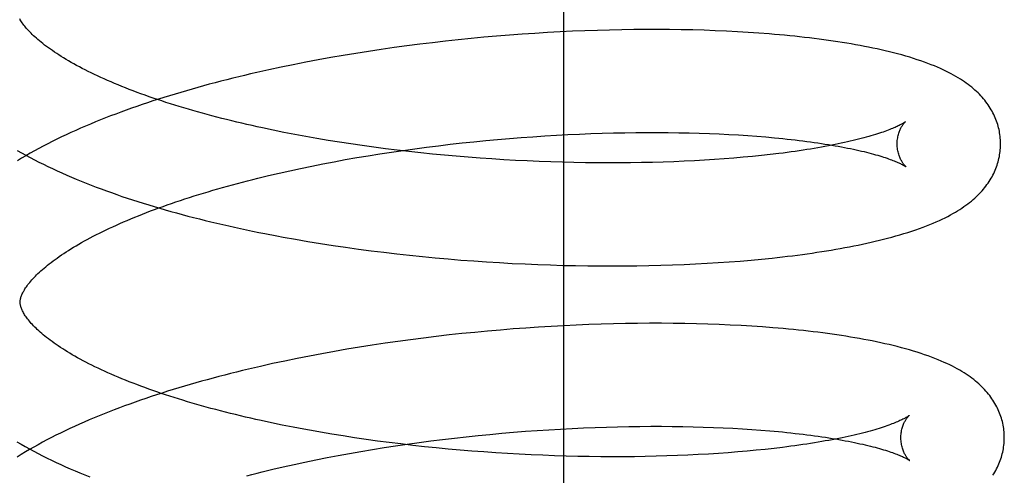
# Model space of a CAD drawing. Header units: inches. Extents: x 0 to 184, y 0 to 119.
# Tile 95 of 114: x 110.2636 to 110.454, y 44.4598 to 44.5479. Entities that reach past the tile are written whole.
import ezdxf

# ---------------------------------------------------------------- set-up
doc = ezdxf.new("R2010")
doc.units = ezdxf.units.IN
doc.header["$LTSCALE"] = 10.121375
doc.header["$MEASUREMENT"] = 0
doc.linetypes.add('HIDDEN', pattern=[0.2, 0.1, -0.1])
doc.layers.add('DEFAULT_2', color=8, linetype='HIDDEN')

msp = doc.modelspace()

# ---------------------------------------------------------------- linework, layer by layer
at = {"layer": 'DEFAULT_2', "color": 8, "linetype": 'HIDDEN'}
for p, q in [((110.36881, 44.45813), (110.36881, 44.83313)), ((110.37292, 44.54576), (110.37052, 44.54566)), ((110.37532, 44.54584), (110.37292, 44.54576)), ((110.37769, 44.54591), (110.37532, 44.54584)), ((110.38005, 44.54596), (110.37769, 44.54591)), ((110.38239, 44.54599), (110.38005, 44.54596)), ((110.38471, 44.54601), (110.38239, 44.54599)), ((110.387, 44.54601), (110.38471, 44.54601)), ((110.38928, 44.54599), (110.387, 44.54601)), ((110.39153, 44.54596), (110.38928, 44.54599)), ((110.39376, 44.54592), (110.39153, 44.54596)), ((110.39596, 44.54585), (110.39376, 44.54592)), ((110.39813, 44.54578), (110.39596, 44.54585)), ((110.40028, 44.54568), (110.39813, 44.54578)), ((110.3484, 44.54401), (110.34592, 44.54375)), ((110.35089, 44.54426), (110.3484, 44.54401)), ((110.35336, 44.5445), (110.35089, 44.54426)), ((110.35584, 44.54471), (110.35336, 44.5445)), ((110.35831, 44.54491), (110.35584, 44.54471)), ((110.36077, 44.5451), (110.35831, 44.54491)), ((110.36322, 44.54526), (110.36077, 44.5451)), ((110.36566, 44.54541), (110.36322, 44.54526)), ((110.3681, 44.54554), (110.36566, 44.54541)), ((110.37052, 44.54566), (110.3681, 44.54554)), ((110.40239, 44.54557), (110.40028, 44.54568)), ((110.40448, 44.54545), (110.40239, 44.54557)), ((110.40654, 44.54531), (110.40448, 44.54545)), ((110.33353, 44.54215), (110.33107, 44.54178)), ((110.336, 44.54251), (110.33353, 44.54215)), ((110.33848, 44.54284), (110.336, 44.54251)), ((110.34096, 44.54316), (110.33848, 44.54284)), ((110.34344, 44.54346), (110.34096, 44.54316)), ((110.34592, 44.54375), (110.34344, 44.54346)), ((110.32132, 44.54013), (110.31891, 44.53968)), ((110.32374, 44.54057), (110.32132, 44.54013)), ((110.32617, 44.54099), (110.32374, 44.54057)), ((110.32862, 44.5414), (110.32617, 44.54099)), ((110.33107, 44.54178), (110.32862, 44.5414)), ((110.31177, 44.53821), (110.30943, 44.53768)), ((110.31413, 44.53871), (110.31177, 44.53821)), ((110.31651, 44.5392), (110.31413, 44.53871)), ((110.31891, 44.53968), (110.31651, 44.5392)), ((110.31468, 44.52613), (110.31261, 44.52655)), ((110.31678, 44.52572), (110.31468, 44.52613)), ((110.31891, 44.52533), (110.31678, 44.52572)), ((110.32106, 44.52495), (110.31891, 44.52533)), ((110.32323, 44.52458), (110.32106, 44.52495)), ((110.35602, 44.52475), (110.35831, 44.52494)), ((110.35831, 44.52494), (110.36059, 44.52512)), ((110.36059, 44.52512), (110.36286, 44.52529)), ((110.36286, 44.52529), (110.36513, 44.52543)), ((110.36513, 44.52543), (110.36738, 44.52557)), ((110.36738, 44.52557), (110.36962, 44.52569)), ((110.36962, 44.52569), (110.37185, 44.52579)), ((110.37185, 44.52579), (110.37407, 44.52588)), ((110.37407, 44.52588), (110.37626, 44.52595)), ((110.37626, 44.52595), (110.37844, 44.52601)), ((110.37844, 44.52601), (110.3806, 44.52605)), ((110.3806, 44.52605), (110.38274, 44.52608)), ((110.38274, 44.52608), (110.38485, 44.5261)), ((110.38485, 44.5261), (110.38695, 44.5261)), ((110.38695, 44.5261), (110.38901, 44.52609)), ((110.38901, 44.52609), (110.39105, 44.52606)), ((110.39105, 44.52606), (110.39305, 44.52602)), ((110.39305, 44.52602), (110.39503, 44.52596)), ((110.39503, 44.52596), (110.39698, 44.5259)), ((110.39698, 44.5259), (110.39889, 44.52582)), ((110.39889, 44.52582), (110.40076, 44.52572)), ((110.40076, 44.52572), (110.4026, 44.52562)), ((110.4026, 44.52562), (110.4044, 44.5255)), ((110.4044, 44.5255), (110.40617, 44.52537)), ((110.40617, 44.52537), (110.40789, 44.52523)), ((110.32542, 44.52423), (110.32323, 44.52458)), ((110.32762, 44.52389), (110.32542, 44.52423)), ((110.32985, 44.52357), (110.32762, 44.52389)), ((110.33209, 44.52326), (110.32985, 44.52357)), ((110.33434, 44.52296), (110.33209, 44.52326)), ((110.3366, 44.52268), (110.33434, 44.52296)), ((110.33774, 44.52264), (110.34001, 44.52296)), ((110.34001, 44.52296), (110.34229, 44.52326)), ((110.34229, 44.52326), (110.34457, 44.52355)), ((110.34457, 44.52355), (110.34686, 44.52382)), ((110.34686, 44.52382), (110.34915, 44.52407)), ((110.34915, 44.52407), (110.35144, 44.52431)), ((110.35144, 44.52431), (110.35373, 44.52454)), ((110.35373, 44.52454), (110.35602, 44.52475)), ((110.32657, 44.52085), (110.32878, 44.52124)), ((110.32878, 44.52124), (110.331, 44.52161)), ((110.331, 44.52161), (110.33324, 44.52197)), ((110.33324, 44.52197), (110.33548, 44.52231)), ((110.33548, 44.52231), (110.33774, 44.52264)), ((110.33887, 44.52242), (110.3366, 44.52268)), ((110.34115, 44.52217), (110.33887, 44.52242)), ((110.34344, 44.52193), (110.34115, 44.52217)), ((110.34573, 44.52171), (110.34344, 44.52193)), ((110.34802, 44.52151), (110.34573, 44.52171)), ((110.35032, 44.52132), (110.34802, 44.52151)), ((110.35262, 44.52114), (110.35032, 44.52132)), ((110.35491, 44.52098), (110.35262, 44.52114)), ((110.3572, 44.52084), (110.35491, 44.52098)), ((110.39987, 44.52099), (110.39798, 44.52086)), ((110.40173, 44.52114), (110.39987, 44.52099)), ((110.40354, 44.5213), (110.40173, 44.52114)), ((110.40532, 44.52146), (110.40354, 44.5213)), ((110.40706, 44.52164), (110.40532, 44.52146)), ((110.40875, 44.52183), (110.40706, 44.52164)), ((110.41041, 44.52203), (110.40875, 44.52183)), ((110.31583, 44.51871), (110.31793, 44.51916)), ((110.31793, 44.51916), (110.32006, 44.51961)), ((110.32006, 44.51961), (110.32221, 44.52003)), ((110.32221, 44.52003), (110.32438, 44.52045)), ((110.32438, 44.52045), (110.32657, 44.52085)), ((110.35949, 44.52071), (110.3572, 44.52084)), ((110.36177, 44.5206), (110.35949, 44.52071)), ((110.36404, 44.5205), (110.36177, 44.5206)), ((110.3663, 44.52041), (110.36404, 44.5205)), ((110.36855, 44.52034), (110.3663, 44.52041)), ((110.37079, 44.52029), (110.36855, 44.52034)), ((110.37301, 44.52025), (110.37079, 44.52029)), ((110.37522, 44.52022), (110.37301, 44.52025)), ((110.37741, 44.52021), (110.37522, 44.52022)), ((110.37958, 44.52022), (110.37741, 44.52021)), ((110.38173, 44.52023), (110.37958, 44.52022)), ((110.38386, 44.52027), (110.38173, 44.52023)), ((110.38596, 44.52031), (110.38386, 44.52027)), ((110.38803, 44.52037), (110.38596, 44.52031)), ((110.39008, 44.52044), (110.38803, 44.52037)), ((110.3921, 44.52053), (110.39008, 44.52044)), ((110.3941, 44.52063), (110.3921, 44.52053)), ((110.39605, 44.52074), (110.3941, 44.52063)), ((110.39798, 44.52086), (110.39605, 44.52074)), ((110.30968, 44.51728), (110.3117, 44.51777)), ((110.3117, 44.51777), (110.31375, 44.51824)), ((110.31375, 44.51824), (110.31583, 44.51871)), ((110.31693, 44.50546), (110.31933, 44.50504)), ((110.31933, 44.50504), (110.32175, 44.50465)), ((110.32175, 44.50465), (110.32419, 44.50427)), ((110.32419, 44.50427), (110.32663, 44.50391)), ((110.32663, 44.50391), (110.32909, 44.50357)), ((110.32909, 44.50357), (110.33155, 44.50325)), ((110.33155, 44.50325), (110.33402, 44.50294)), ((110.33402, 44.50294), (110.3365, 44.50265)), ((110.3365, 44.50265), (110.33898, 44.50238)), ((110.33898, 44.50238), (110.34147, 44.50212)), ((110.34147, 44.50212), (110.34395, 44.50188)), ((110.34395, 44.50188), (110.34644, 44.50166)), ((110.34644, 44.50166), (110.34893, 44.50145)), ((110.34893, 44.50145), (110.35142, 44.50127)), ((110.35142, 44.50127), (110.3539, 44.5011)), ((110.3539, 44.5011), (110.35638, 44.50094)), ((110.35638, 44.50094), (110.35885, 44.50081)), ((110.35885, 44.50081), (110.36132, 44.50069)), ((110.36132, 44.50069), (110.36378, 44.50058)), ((110.36378, 44.50058), (110.36622, 44.50049)), ((110.36622, 44.50049), (110.36866, 44.50042)), ((110.36866, 44.50042), (110.37108, 44.50037)), ((110.37108, 44.50037), (110.37349, 44.50033)), ((110.37349, 44.50033), (110.37588, 44.50031)), ((110.37588, 44.50031), (110.37826, 44.5003)), ((110.37826, 44.5003), (110.38062, 44.50031)), ((110.38062, 44.50031), (110.38295, 44.50034)), ((110.38295, 44.50034), (110.38527, 44.50038)), ((110.38527, 44.50038), (110.38757, 44.50044)), ((110.38757, 44.50044), (110.38984, 44.50051)), ((110.38984, 44.50051), (110.39209, 44.5006)), ((110.39209, 44.5006), (110.39432, 44.5007)), ((110.39432, 44.5007), (110.39652, 44.50082)), ((110.39652, 44.50082), (110.39869, 44.50095)), ((110.39869, 44.50095), (110.40083, 44.5011)), ((110.40083, 44.5011), (110.40294, 44.50126)), ((110.40294, 44.50126), (110.40503, 44.50144)), ((110.40503, 44.50144), (110.40708, 44.50163)), ((110.40708, 44.50163), (110.4091, 44.50184)), ((110.36638, 44.48862), (110.36394, 44.48847)), ((110.36882, 44.48875), (110.36638, 44.48862)), ((110.37124, 44.48887), (110.36882, 44.48875)), ((110.37364, 44.48897), (110.37124, 44.48887)), ((110.37603, 44.48905), (110.37364, 44.48897)), ((110.37841, 44.48912), (110.37603, 44.48905)), ((110.38077, 44.48917), (110.37841, 44.48912)), ((110.3831, 44.4892), (110.38077, 44.48917)), ((110.38542, 44.48922), (110.3831, 44.4892)), ((110.38772, 44.48922), (110.38542, 44.48922)), ((110.39, 44.4892), (110.38772, 44.48922)), ((110.39225, 44.48917), (110.39, 44.4892)), ((110.39447, 44.48912), (110.39225, 44.48917)), ((110.39667, 44.48906), (110.39447, 44.48912)), ((110.39885, 44.48898), (110.39667, 44.48906)), ((110.40099, 44.48889), (110.39885, 44.48898)), ((110.40311, 44.48878), (110.40099, 44.48889)), ((110.4052, 44.48866), (110.40311, 44.48878)), ((110.40726, 44.48852), (110.4052, 44.48866)), ((110.34664, 44.48696), (110.34416, 44.48667)), ((110.34912, 44.48722), (110.34664, 44.48696)), ((110.3516, 44.48747), (110.34912, 44.48722)), ((110.35408, 44.48771), (110.3516, 44.48747)), ((110.35656, 44.48792), (110.35408, 44.48771)), ((110.35902, 44.48812), (110.35656, 44.48792)), ((110.36149, 44.48831), (110.35902, 44.48812)), ((110.36394, 44.48847), (110.36149, 44.48831)), ((110.33179, 44.48499), (110.32933, 44.4846)), ((110.33425, 44.48536), (110.33179, 44.48499)), ((110.33672, 44.48571), (110.33425, 44.48536)), ((110.3392, 44.48605), (110.33672, 44.48571)), ((110.34168, 44.48637), (110.3392, 44.48605)), ((110.34416, 44.48667), (110.34168, 44.48637)), ((110.32203, 44.48334), (110.31962, 44.48288)), ((110.32446, 44.48378), (110.32203, 44.48334)), ((110.32689, 44.4842), (110.32446, 44.48378)), ((110.32933, 44.4846), (110.32689, 44.4842)), ((110.31249, 44.48142), (110.31015, 44.48089)), ((110.31485, 44.48192), (110.31249, 44.48142)), ((110.31723, 44.48241), (110.31485, 44.48192)), ((110.31962, 44.48288), (110.31723, 44.48241)), ((110.31437, 44.46954), (110.31231, 44.46997)), ((110.31646, 44.46913), (110.31437, 44.46954)), ((110.31857, 44.46873), (110.31646, 44.46913)), ((110.32071, 44.46834), (110.31857, 44.46873)), ((110.32615, 44.46744), (110.32396, 44.46779)), ((110.35226, 44.46753), (110.35455, 44.46775)), ((110.35455, 44.46775), (110.35683, 44.46796)), ((110.35683, 44.46796), (110.35912, 44.46816)), ((110.35912, 44.46816), (110.3614, 44.46834)), ((110.3614, 44.46834), (110.36367, 44.4685)), ((110.36367, 44.4685), (110.36593, 44.46865)), ((110.36593, 44.46865), (110.36818, 44.46878)), ((110.36818, 44.46878), (110.37043, 44.4689)), ((110.37043, 44.4689), (110.37265, 44.469)), ((110.37265, 44.469), (110.37486, 44.46909)), ((110.37486, 44.46909), (110.37706, 44.46916)), ((110.37706, 44.46916), (110.37924, 44.46922)), ((110.37924, 44.46922), (110.3814, 44.46926)), ((110.3814, 44.46926), (110.38353, 44.46929)), ((110.38353, 44.46929), (110.38564, 44.46931)), ((110.38564, 44.46931), (110.38773, 44.46931)), ((110.38773, 44.46931), (110.3898, 44.46929)), ((110.3898, 44.46929), (110.39183, 44.46927)), ((110.39183, 44.46927), (110.39384, 44.46923)), ((110.39384, 44.46923), (110.39581, 44.46917)), ((110.39581, 44.46917), (110.39775, 44.4691)), ((110.39775, 44.4691), (110.39966, 44.46902)), ((110.39966, 44.46902), (110.40154, 44.46893)), ((110.40154, 44.46893), (110.40337, 44.46882)), ((110.40337, 44.46882), (110.40517, 44.46871)), ((110.40517, 44.46871), (110.40693, 44.46858)), ((110.40693, 44.46858), (110.40865, 44.46844)), ((110.32836, 44.4671), (110.32615, 44.46744)), ((110.33058, 44.46677), (110.32836, 44.4671)), ((110.33282, 44.46646), (110.33058, 44.46677)), ((110.33507, 44.46617), (110.33282, 44.46646)), ((110.33733, 44.46589), (110.33507, 44.46617)), ((110.3363, 44.46554), (110.33856, 44.46587)), ((110.3396, 44.46562), (110.33733, 44.46589)), ((110.33856, 44.46587), (110.34083, 44.46618)), ((110.34083, 44.46618), (110.34311, 44.46648)), ((110.34311, 44.46648), (110.34539, 44.46677)), ((110.34539, 44.46677), (110.34768, 44.46704)), ((110.34768, 44.46704), (110.34997, 44.46729)), ((110.34997, 44.46729), (110.35226, 44.46753)), ((110.3252, 44.46368), (110.32739, 44.46408)), ((110.32739, 44.46408), (110.3296, 44.46446)), ((110.3296, 44.46446), (110.33182, 44.46484)), ((110.33182, 44.46484), (110.33406, 44.46519)), ((110.33406, 44.46519), (110.3363, 44.46554)), ((110.34188, 44.46537), (110.3396, 44.46562)), ((110.34417, 44.46514), (110.34188, 44.46537)), ((110.34646, 44.46492), (110.34417, 44.46514)), ((110.34876, 44.46471), (110.34646, 44.46492)), ((110.35105, 44.46452), (110.34876, 44.46471)), ((110.35335, 44.46435), (110.35105, 44.46452)), ((110.35565, 44.46419), (110.35335, 44.46435)), ((110.35794, 44.46405), (110.35565, 44.46419)), ((110.36022, 44.46392), (110.35794, 44.46405)), ((110.3625, 44.4638), (110.36022, 44.46392)), ((110.39679, 44.46395), (110.39483, 44.46384)), ((110.39872, 44.46407), (110.39679, 44.46395)), ((110.40061, 44.4642), (110.39872, 44.46407)), ((110.40246, 44.46435), (110.40061, 44.4642)), ((110.40428, 44.46451), (110.40246, 44.46435)), ((110.40606, 44.46467), (110.40428, 44.46451)), ((110.40779, 44.46485), (110.40606, 44.46467)), ((110.40949, 44.46504), (110.40779, 44.46485)), ((110.41114, 44.46524), (110.40949, 44.46504)), ((110.31665, 44.46194), (110.31876, 44.4624)), ((110.31876, 44.4624), (110.32088, 44.46284)), ((110.32088, 44.46284), (110.32303, 44.46326)), ((110.32303, 44.46326), (110.3252, 44.46368)), ((110.36478, 44.4637), (110.3625, 44.4638)), ((110.36704, 44.46362), (110.36478, 44.4637)), ((110.36929, 44.46355), (110.36704, 44.46362)), ((110.37153, 44.4635), (110.36929, 44.46355)), ((110.37375, 44.46346), (110.37153, 44.4635)), ((110.37596, 44.46343), (110.37375, 44.46346)), ((110.37815, 44.46342), (110.37596, 44.46343)), ((110.38032, 44.46343), (110.37815, 44.46342)), ((110.38247, 44.46344), (110.38032, 44.46343)), ((110.38459, 44.46348), (110.38247, 44.46344)), ((110.38669, 44.46352), (110.38459, 44.46348)), ((110.38877, 44.46358), (110.38669, 44.46352)), ((110.39082, 44.46365), (110.38877, 44.46358)), ((110.39284, 44.46374), (110.39082, 44.46365)), ((110.39483, 44.46384), (110.39284, 44.46374)), ((110.3105, 44.46051), (110.31252, 44.461)), ((110.31252, 44.461), (110.31457, 44.46148)), ((110.31457, 44.46148), (110.31665, 44.46194))]:
    msp.add_line(p, q, dxfattribs=at)
for points in [[(110.31261, 44.52655), (110.31056, 44.52698), (110.30954, 44.5272), (110.30854, 44.52743), (110.30754, 44.52765), (110.30655, 44.52788), (110.30556, 44.52812), (110.30459, 44.52835), (110.30362, 44.52859), (110.30266, 44.52883), (110.30171, 44.52908), (110.30077, 44.52932), (110.29984, 44.52957), (110.29892, 44.52982), (110.29801, 44.53008), (110.2971, 44.53034), (110.29621, 44.53059), (110.29532, 44.53086), (110.29445, 44.53112), (110.29358, 44.53139), (110.29273, 44.53165), (110.29188, 44.53192), (110.29105, 44.5322), (110.29023, 44.53247), (110.28942, 44.53275), (110.28862, 44.53302), (110.28783, 44.5333), (110.28705, 44.53358), (110.28628, 44.53386), (110.28553, 44.53415), (110.28479, 44.53443), (110.28406, 44.53472), (110.28334, 44.535), (110.28263, 44.53529), (110.28194, 44.53558), (110.28126, 44.53587), (110.28059, 44.53616), (110.27993, 44.53645), (110.27929, 44.53674), (110.27865, 44.53703), (110.27803, 44.53733), (110.27743, 44.53762), (110.27683, 44.53791), (110.27625, 44.5382), (110.27569, 44.53849), (110.27513, 44.53878), (110.27459, 44.53908), (110.27406, 44.53936), (110.27355, 44.53965), (110.27305, 44.53994), (110.27256, 44.54023), (110.27209, 44.54051), (110.27163, 44.5408), (110.27118, 44.54108), (110.27075, 44.54136), (110.27033, 44.54164), (110.26992, 44.54192), (110.26952, 44.5422), (110.26914, 44.54247), (110.26877, 44.54274), (110.26842, 44.54301), (110.26807, 44.54328), (110.26774, 44.54354), (110.26743, 44.5438), (110.26712, 44.54406), (110.26683, 44.54431), (110.26655, 44.54456), (110.26628, 44.54481), (110.26603, 44.54505), (110.26578, 44.5453), (110.26555, 44.54553), (110.26533, 44.54576), (110.26512, 44.54599), (110.26492, 44.54622), (110.26474, 44.54644), (110.26456, 44.54665), (110.2644, 44.54686), (110.26424, 44.54707), (110.26409, 44.54727), (110.26396, 44.54747), (110.26383, 44.54767), (110.26371, 44.54786), (110.26361, 44.54804)], [(110.4533, 44.52406), (110.45329, 44.52435), (110.45328, 44.52468), (110.45325, 44.52502), (110.45322, 44.52535), (110.45318, 44.52569), (110.45312, 44.52602), (110.45306, 44.52635), (110.453, 44.52668), (110.45292, 44.52701), (110.45283, 44.52734), (110.45274, 44.52767), (110.45263, 44.52799), (110.45252, 44.52831), (110.4524, 44.52863), (110.45227, 44.52895), (110.45213, 44.52927), (110.45198, 44.52958), (110.45182, 44.52989), (110.45166, 44.53021), (110.45148, 44.53051), (110.4513, 44.53082), (110.45111, 44.53113), (110.4509, 44.53143), (110.45069, 44.53173), (110.45047, 44.53203), (110.45024, 44.53232), (110.45, 44.53262), (110.44975, 44.53291), (110.44949, 44.53319), (110.44922, 44.53348), (110.44894, 44.53376), (110.44865, 44.53404), (110.44835, 44.53431), (110.44803, 44.53458), (110.44771, 44.53485), (110.44738, 44.53512), (110.44703, 44.53539), (110.44667, 44.53565), (110.4463, 44.53591), (110.44592, 44.53617), (110.44552, 44.53643), (110.4451, 44.53668), (110.44467, 44.53694), (110.44421, 44.5372), (110.44374, 44.53745), (110.44325, 44.53771), (110.44274, 44.53796), (110.44221, 44.53821), (110.44166, 44.53847), (110.44109, 44.53872), (110.44049, 44.53896), (110.43988, 44.53921), (110.43924, 44.53945), (110.43858, 44.5397), (110.43789, 44.53994), (110.43719, 44.54017), (110.43646, 44.54041), (110.43572, 44.54064), (110.43495, 44.54086), (110.43418, 44.54108), (110.43339, 44.54129), (110.4326, 44.5415), (110.43181, 44.5417), (110.43101, 44.54189), (110.43021, 44.54207), (110.4294, 44.54225), (110.42859, 44.54242), (110.42778, 44.54259), (110.42695, 44.54275), (110.42612, 44.54291), (110.42527, 44.54307), (110.42442, 44.54322), (110.42356, 44.54336), (110.42268, 44.5435), (110.4218, 44.54364), (110.42091, 44.54378), (110.42001, 44.54391), (110.4191, 44.54403), (110.41819, 44.54415), (110.41726, 44.54427), (110.41633, 44.54438), (110.41539, 44.54449), (110.41444, 44.5446), (110.41348, 44.5447), (110.41251, 44.5448), (110.41154, 44.54489), (110.41055, 44.54499), (110.40956, 44.54507), (110.40856, 44.54516), (110.40654, 44.54531)], [(110.30943, 44.53768), (110.30826, 44.53741), (110.3071, 44.53714), (110.30595, 44.53687), (110.3048, 44.53658), (110.30366, 44.5363), (110.30252, 44.53601), (110.30139, 44.53571), (110.30026, 44.53542), (110.29914, 44.53511), (110.29803, 44.53481), (110.29692, 44.5345), (110.29582, 44.53418), (110.29473, 44.53386), (110.29364, 44.53354), (110.29256, 44.53321), (110.29149, 44.53287), (110.29042, 44.53254), (110.28936, 44.53219), (110.28831, 44.53185), (110.28726, 44.5315), (110.28623, 44.53114), (110.2852, 44.53078), (110.28418, 44.53042), (110.28317, 44.53005), (110.28216, 44.52967), (110.28117, 44.5293), (110.28018, 44.52891), (110.2792, 44.52852), (110.27823, 44.52813), (110.27726, 44.52773), (110.27631, 44.52733), (110.27537, 44.52692), (110.27443, 44.52651), (110.2735, 44.52609), (110.27259, 44.52567), (110.27168, 44.52524), (110.27078, 44.52481), (110.26989, 44.52437), (110.26902, 44.52392), (110.26815, 44.52347), (110.26729, 44.52302), (110.26644, 44.52256), (110.26561, 44.52209), (110.26478, 44.52162), (110.26397, 44.52114), (110.26317, 44.52065)], [(110.43489, 44.52818), (110.43488, 44.52817), (110.43487, 44.52815), (110.43484, 44.52813), (110.4348, 44.52811), (110.43476, 44.52808), (110.4347, 44.52804), (110.43464, 44.528), (110.43456, 44.52795), (110.43447, 44.52789), (110.43437, 44.52783), (110.43426, 44.52777), (110.43413, 44.5277), (110.434, 44.52762), (110.43385, 44.52755), (110.43368, 44.52746), (110.43351, 44.52738), (110.43331, 44.52728), (110.43311, 44.52719), (110.43289, 44.52709), (110.43266, 44.52699), (110.43241, 44.52688), (110.43214, 44.52678), (110.43186, 44.52666), (110.43157, 44.52655), (110.43126, 44.52643), (110.43094, 44.52632), (110.4306, 44.52619), (110.43024, 44.52607), (110.42987, 44.52595), (110.42948, 44.52582), (110.42908, 44.5257), (110.42867, 44.52557), (110.42823, 44.52544), (110.42779, 44.52531), (110.42732, 44.52518), (110.42685, 44.52505), (110.42636, 44.52492), (110.42585, 44.52479), (110.42533, 44.52466), (110.42479, 44.52453), (110.42424, 44.5244), (110.42368, 44.52427), (110.4231, 44.52414), (110.4225, 44.52401), (110.4219, 44.52388), (110.42128, 44.52376), (110.42064, 44.52363), (110.41999, 44.52351), (110.41933, 44.52338), (110.41866, 44.52326), (110.41797, 44.52314), (110.41727, 44.52302), (110.41655, 44.5229), (110.41583, 44.52279), (110.41509, 44.52267), (110.41434, 44.52256), (110.41357, 44.52245), (110.4128, 44.52234), (110.41201, 44.52223), (110.41122, 44.52213), (110.41041, 44.52203)], [(110.4333, 44.52381), (110.4333, 44.52405), (110.43331, 44.52431), (110.43333, 44.52456), (110.43336, 44.52481), (110.4334, 44.52506), (110.43344, 44.52529), (110.43349, 44.52552), (110.43355, 44.52574), (110.43361, 44.52595), (110.43367, 44.52615), (110.43374, 44.52633), (110.43381, 44.52651), (110.43388, 44.52668), (110.43396, 44.52683), (110.43403, 44.52698), (110.4341, 44.52712), (110.43418, 44.52724), (110.43425, 44.52736), (110.43432, 44.52747), (110.43438, 44.52757), (110.43445, 44.52766), (110.43451, 44.52775), (110.43457, 44.52782), (110.43462, 44.52789), (110.43467, 44.52795), (110.43472, 44.528), (110.43476, 44.52805), (110.4348, 44.52809), (110.43483, 44.52812), (110.43486, 44.52814), (110.43488, 44.52816), (110.43489, 44.52817), (110.4349, 44.52818)], [(110.40789, 44.52523), (110.40956, 44.52508), (110.41039, 44.525), (110.4112, 44.52492), (110.412, 44.52484), (110.41279, 44.52475), (110.41356, 44.52466), (110.41433, 44.52457), (110.41508, 44.52448), (110.41582, 44.52438), (110.41655, 44.52428), (110.41727, 44.52418), (110.41797, 44.52408), (110.41866, 44.52398), (110.41934, 44.52387), (110.42001, 44.52377), (110.42066, 44.52366), (110.42129, 44.52355), (110.42192, 44.52344), (110.42253, 44.52333), (110.42312, 44.52321), (110.42371, 44.5231), (110.42427, 44.52298), (110.42483, 44.52287), (110.42537, 44.52275), (110.42589, 44.52263), (110.4264, 44.52251), (110.42689, 44.5224), (110.42737, 44.52228), (110.42784, 44.52216), (110.42829, 44.52204), (110.42872, 44.52192), (110.42914, 44.52181), (110.42955, 44.52169), (110.42994, 44.52158), (110.43031, 44.52146), (110.43067, 44.52135), (110.43101, 44.52124), (110.43134, 44.52113), (110.43165, 44.52102), (110.43195, 44.52091), (110.43223, 44.52081), (110.43249, 44.52071), (110.43274, 44.52061), (110.43298, 44.52051), (110.4332, 44.52042), (110.43341, 44.52033), (110.4336, 44.52024), (110.43378, 44.52016), (110.43395, 44.52008), (110.4341, 44.52001), (110.43424, 44.51993), (110.43436, 44.51987), (110.43448, 44.51981), (110.43458, 44.51975), (110.43467, 44.5197), (110.43474, 44.51965), (110.43481, 44.51961), (110.43487, 44.51957), (110.43491, 44.51954), (110.43495, 44.51952), (110.43498, 44.5195), (110.43498, 44.5195)], [(110.4091, 44.50184), (110.4101, 44.50195), (110.41109, 44.50206), (110.41207, 44.50217), (110.41304, 44.50229), (110.41401, 44.50241), (110.41496, 44.50254), (110.41591, 44.50267), (110.41685, 44.5028), (110.41778, 44.50294), (110.4187, 44.50308), (110.41961, 44.50323), (110.42052, 44.50338), (110.42141, 44.50353), (110.4223, 44.50368), (110.42318, 44.50384), (110.42405, 44.50401), (110.42491, 44.50418), (110.42576, 44.50435), (110.4266, 44.50452), (110.42743, 44.5047), (110.42825, 44.50489), (110.42906, 44.50508), (110.42987, 44.50527), (110.43067, 44.50547), (110.43146, 44.50567), (110.43226, 44.50588), (110.43305, 44.5061), (110.43383, 44.50633), (110.43461, 44.50656), (110.43538, 44.5068), (110.43614, 44.50704), (110.43688, 44.50729), (110.4376, 44.50754), (110.4383, 44.5078), (110.43897, 44.50805), (110.43963, 44.50831), (110.44026, 44.50857), (110.44087, 44.50884), (110.44146, 44.5091), (110.44202, 44.50936), (110.44257, 44.50963), (110.44309, 44.50989), (110.4436, 44.51016), (110.44408, 44.51043), (110.44455, 44.5107), (110.44499, 44.51096), (110.44542, 44.51123), (110.44583, 44.5115), (110.44622, 44.51177), (110.4466, 44.51203), (110.44697, 44.5123), (110.44732, 44.51258), (110.44766, 44.51285), (110.44798, 44.51313), (110.4483, 44.5134), (110.4486, 44.51368), (110.4489, 44.51397), (110.44918, 44.51425), (110.44945, 44.51454), (110.44972, 44.51483), (110.44997, 44.51512), (110.45021, 44.51542), (110.45045, 44.51572), (110.45067, 44.51602), (110.45088, 44.51632), (110.45109, 44.51663), (110.45128, 44.51694), (110.45147, 44.51725), (110.45165, 44.51756), (110.45181, 44.51787), (110.45197, 44.51819), (110.45212, 44.5185), (110.45226, 44.51882), (110.45239, 44.51914), (110.45251, 44.51946), (110.45263, 44.51979), (110.45273, 44.52011), (110.45283, 44.52044), (110.45291, 44.52077), (110.45299, 44.5211), (110.45306, 44.52143), (110.45312, 44.52176), (110.45317, 44.52209), (110.45322, 44.52243), (110.45325, 44.52276), (110.45328, 44.5231), (110.45329, 44.52344), (110.4533, 44.52377), (110.4533, 44.52406)], [(110.43498, 44.5195), (110.435, 44.51949), (110.435, 44.51948), (110.435, 44.51948), (110.43499, 44.51949), (110.43497, 44.51951), (110.43494, 44.51954), (110.43491, 44.51957), (110.43487, 44.51961), (110.43483, 44.51965), (110.43478, 44.5197), (110.43472, 44.51976), (110.43467, 44.51983), (110.43461, 44.5199), (110.43454, 44.51999), (110.43448, 44.52008), (110.43441, 44.52017), (110.43433, 44.52028), (110.43426, 44.5204), (110.43419, 44.52052), (110.43411, 44.52066), (110.43403, 44.5208), (110.43396, 44.52096), (110.43388, 44.52112), (110.4338, 44.5213), (110.43373, 44.52148), (110.43366, 44.52168), (110.4336, 44.52188), (110.43354, 44.5221), (110.43348, 44.52233), (110.43343, 44.52256), (110.43339, 44.5228), (110.43335, 44.52305), (110.43333, 44.52331), (110.43331, 44.52357), (110.4333, 44.52381)], [(110.26313, 44.52265), (110.26395, 44.52218), (110.26478, 44.52173), (110.26561, 44.52127), (110.26646, 44.52083), (110.26732, 44.52039), (110.26819, 44.51996), (110.26906, 44.51953), (110.26995, 44.51911), (110.27085, 44.51869), (110.27176, 44.51828), (110.27268, 44.51787), (110.2736, 44.51747), (110.27454, 44.51708), (110.27549, 44.51669), (110.27644, 44.51631), (110.2774, 44.51593), (110.27838, 44.51555), (110.27936, 44.51519), (110.28035, 44.51482), (110.28134, 44.51447), (110.28235, 44.51411), (110.28336, 44.51376), (110.28439, 44.51342), (110.28542, 44.51308), (110.28645, 44.51275), (110.2875, 44.51242), (110.28855, 44.5121), (110.28961, 44.51178), (110.29068, 44.51146), (110.29175, 44.51115), (110.29283, 44.51084), (110.29392, 44.51054), (110.29502, 44.51025), (110.29612, 44.50995), (110.29723, 44.50967), (110.29834, 44.50938), (110.29946, 44.5091), (110.30059, 44.50883), (110.30172, 44.50856), (110.30286, 44.5083), (110.30401, 44.50803), (110.30516, 44.50778), (110.30631, 44.50753), (110.30747, 44.50728), (110.30864, 44.50703), (110.30981, 44.5068), (110.31098, 44.50656), (110.31335, 44.50611)], [(110.26368, 44.49326), (110.26368, 44.49336), (110.26368, 44.49348), (110.26369, 44.49359), (110.26371, 44.49371), (110.26373, 44.49384), (110.26376, 44.49397), (110.26379, 44.49411), (110.26384, 44.49426), (110.26389, 44.49441), (110.26395, 44.49457), (110.26402, 44.49473), (110.26409, 44.49491), (110.26418, 44.49509), (110.26427, 44.49527), (110.26438, 44.49546), (110.26449, 44.49566), (110.26461, 44.49585), (110.26474, 44.49606), (110.26488, 44.49626), (110.26503, 44.49647), (110.26519, 44.49669), (110.26536, 44.49691), (110.26554, 44.49713), (110.26574, 44.49736), (110.26594, 44.4976), (110.26615, 44.49783), (110.26638, 44.49808), (110.26662, 44.49832), (110.26687, 44.49857), (110.26713, 44.49883), (110.2674, 44.49909), (110.26769, 44.49935), (110.26799, 44.49961), (110.2683, 44.49988), (110.26862, 44.50015), (110.26895, 44.50043), (110.2693, 44.5007), (110.26967, 44.50099), (110.27004, 44.50127), (110.27043, 44.50156), (110.27083, 44.50184), (110.27125, 44.50213), (110.27167, 44.50243), (110.27211, 44.50272), (110.27257, 44.50302), (110.27303, 44.50331), (110.27351, 44.50361), (110.274, 44.50391), (110.27451, 44.50422), (110.27503, 44.50452), (110.27556, 44.50482), (110.27611, 44.50513), (110.27667, 44.50543), (110.27724, 44.50574), (110.27783, 44.50605), (110.27843, 44.50636), (110.27904, 44.50666), (110.27966, 44.50697), (110.2803, 44.50728), (110.28095, 44.50759), (110.28161, 44.50789), (110.28229, 44.5082), (110.28297, 44.5085), (110.28367, 44.50881), (110.28438, 44.50912), (110.28511, 44.50942), (110.28584, 44.50972), (110.28659, 44.51002), (110.28735, 44.51033), (110.28812, 44.51063), (110.2889, 44.51093), (110.28969, 44.51122), (110.2905, 44.51152), (110.29131, 44.51181), (110.29214, 44.51211), (110.29298, 44.5124), (110.29382, 44.51269), (110.29468, 44.51298), (110.29555, 44.51326), (110.29643, 44.51355), (110.29731, 44.51383), (110.29821, 44.51411), (110.29912, 44.51439), (110.30004, 44.51466), (110.30096, 44.51493), (110.3019, 44.5152), (110.30284, 44.51547), (110.30379, 44.51574), (110.30475, 44.516), (110.30572, 44.51626), (110.3067, 44.51652), (110.30768, 44.51677), (110.30868, 44.51703), (110.30968, 44.51728)], [(110.31335, 44.50611), (110.31454, 44.50588), (110.31693, 44.50546)], [(110.31231, 44.46997), (110.31027, 44.47041), (110.30927, 44.47063), (110.30827, 44.47086), (110.30728, 44.47109), (110.30629, 44.47132), (110.30532, 44.47156), (110.30435, 44.4718), (110.30339, 44.47204), (110.30244, 44.47228), (110.3015, 44.47253), (110.30057, 44.47278), (110.29965, 44.47303), (110.29873, 44.47329), (110.29783, 44.47354), (110.29693, 44.4738), (110.29605, 44.47406), (110.29517, 44.47433), (110.29431, 44.47459), (110.29346, 44.47486), (110.29261, 44.47513), (110.29178, 44.4754), (110.29095, 44.47568), (110.29014, 44.47595), (110.28934, 44.47623), (110.28855, 44.47651), (110.28777, 44.47679), (110.28701, 44.47707), (110.28625, 44.47736), (110.28551, 44.47764), (110.28478, 44.47793), (110.28406, 44.47821), (110.28336, 44.4785), (110.28266, 44.47879), (110.28198, 44.47908), (110.28131, 44.47937), (110.28065, 44.47966), (110.28001, 44.47995), (110.27938, 44.48024), (110.27876, 44.48053), (110.27815, 44.48082), (110.27756, 44.48112), (110.27698, 44.48141), (110.27641, 44.4817), (110.27585, 44.48199), (110.27531, 44.48228), (110.27479, 44.48257), (110.27427, 44.48286), (110.27377, 44.48315), (110.27329, 44.48344), (110.27281, 44.48372), (110.27235, 44.484), (110.27191, 44.48429), (110.27147, 44.48457), (110.27105, 44.48485), (110.27064, 44.48513), (110.27024, 44.4854), (110.26986, 44.48568), (110.26949, 44.48595), (110.26914, 44.48622), (110.26879, 44.48649), (110.26846, 44.48675), (110.26815, 44.48701), (110.26784, 44.48727), (110.26755, 44.48752), (110.26727, 44.48777), (110.267, 44.48802), (110.26675, 44.48826), (110.2665, 44.4885), (110.26627, 44.48874), (110.26605, 44.48897), (110.26584, 44.4892), (110.26564, 44.48943), (110.26546, 44.48965), (110.26528, 44.48986), (110.26512, 44.49007), (110.26496, 44.49028), (110.26482, 44.49048), (110.26468, 44.49068), (110.26455, 44.49087), (110.26443, 44.49107), (110.26433, 44.49125), (110.26423, 44.49144), (110.26414, 44.49161), (110.26405, 44.49178), (110.26398, 44.49195), (110.26392, 44.49211), (110.26386, 44.49226), (110.26382, 44.4924), (110.26378, 44.49254), (110.26375, 44.49267), (110.26372, 44.4928), (110.2637, 44.49292), (110.26369, 44.49304), (110.26368, 44.49315), (110.26368, 44.49326)], [(110.45402, 44.46727), (110.45401, 44.46755), (110.454, 44.46789), (110.45397, 44.46823), (110.45394, 44.46856), (110.4539, 44.46889), (110.45384, 44.46923), (110.45378, 44.46956), (110.45372, 44.46989), (110.45364, 44.47022), (110.45355, 44.47055), (110.45346, 44.47087), (110.45335, 44.4712), (110.45324, 44.47152), (110.45312, 44.47184), (110.45299, 44.47216), (110.45285, 44.47248), (110.4527, 44.47279), (110.45255, 44.4731), (110.45238, 44.47341), (110.4522, 44.47372), (110.45202, 44.47403), (110.45183, 44.47434), (110.45162, 44.47464), (110.45141, 44.47494), (110.45119, 44.47524), (110.45096, 44.47553), (110.45072, 44.47583), (110.45047, 44.47612), (110.45021, 44.4764), (110.44994, 44.47669), (110.44966, 44.47697), (110.44937, 44.47724), (110.44907, 44.47752), (110.44875, 44.47779), (110.44843, 44.47806), (110.4481, 44.47833), (110.44775, 44.4786), (110.44739, 44.47886), (110.44702, 44.47912), (110.44664, 44.47938), (110.44624, 44.47964), (110.44582, 44.47989), (110.44539, 44.48015), (110.44493, 44.48041), (110.44446, 44.48066), (110.44397, 44.48092), (110.44346, 44.48117), (110.44293, 44.48142), (110.44238, 44.48167), (110.44181, 44.48192), (110.44121, 44.48217), (110.4406, 44.48242), (110.43996, 44.48266), (110.4393, 44.4829), (110.43861, 44.48314), (110.43791, 44.48338), (110.43718, 44.48362), (110.43643, 44.48385), (110.43567, 44.48407), (110.4349, 44.48429), (110.43411, 44.4845), (110.43332, 44.48471), (110.43253, 44.48491), (110.43173, 44.4851), (110.43093, 44.48528), (110.43012, 44.48546), (110.42931, 44.48563), (110.42849, 44.4858), (110.42767, 44.48596), (110.42684, 44.48612), (110.42599, 44.48628), (110.42514, 44.48643), (110.42428, 44.48657), (110.4234, 44.48671), (110.42252, 44.48685), (110.42163, 44.48698), (110.42073, 44.48711), (110.41982, 44.48724), (110.41891, 44.48736), (110.41798, 44.48748), (110.41705, 44.48759), (110.41611, 44.4877), (110.41516, 44.48781), (110.4142, 44.48791), (110.41323, 44.48801), (110.41226, 44.4881), (110.41127, 44.48819), (110.41028, 44.48828), (110.40928, 44.48836), (110.40726, 44.48852)], [(110.31015, 44.48089), (110.30898, 44.48062), (110.30782, 44.48035), (110.30667, 44.48007), (110.30552, 44.47979), (110.30438, 44.47951), (110.30324, 44.47922), (110.30211, 44.47892), (110.30098, 44.47862), (110.29986, 44.47832), (110.29875, 44.47801), (110.29764, 44.4777), (110.29654, 44.47739), (110.29544, 44.47707), (110.29436, 44.47674), (110.29328, 44.47641), (110.2922, 44.47608), (110.29114, 44.47574), (110.29008, 44.4754), (110.28903, 44.47506), (110.28798, 44.4747), (110.28695, 44.47435), (110.28592, 44.47399), (110.2849, 44.47362), (110.28388, 44.47326), (110.28288, 44.47288), (110.28188, 44.4725), (110.2809, 44.47212), (110.27992, 44.47173), (110.27894, 44.47134), (110.27798, 44.47094), (110.27703, 44.47054), (110.27608, 44.47013), (110.27515, 44.46972), (110.27422, 44.4693), (110.2733, 44.46888), (110.27239, 44.46845), (110.2715, 44.46801), (110.27061, 44.46758), (110.26973, 44.46713), (110.26886, 44.46668), (110.26801, 44.46623), (110.26716, 44.46576), (110.26633, 44.4653), (110.2655, 44.46482), (110.26469, 44.46435), (110.26389, 44.46386), (110.2631, 44.46337)], [(110.43561, 44.47139), (110.43561, 44.47138), (110.43559, 44.47136), (110.43556, 44.47134), (110.43552, 44.47132), (110.43548, 44.47129), (110.43542, 44.47125), (110.43536, 44.47121), (110.43528, 44.47116), (110.43519, 44.4711), (110.43509, 44.47104), (110.43498, 44.47098), (110.43486, 44.47091), (110.43472, 44.47084), (110.43457, 44.47076), (110.43441, 44.47067), (110.43423, 44.47059), (110.43404, 44.4705), (110.43383, 44.4704), (110.43361, 44.4703), (110.43338, 44.4702), (110.43313, 44.47009), (110.43287, 44.46999), (110.43259, 44.46988), (110.4323, 44.46976), (110.43199, 44.46965), (110.43166, 44.46953), (110.43132, 44.46941), (110.43097, 44.46928), (110.4306, 44.46916), (110.43021, 44.46903), (110.42981, 44.46891), (110.42939, 44.46878), (110.42896, 44.46865), (110.42852, 44.46852), (110.42805, 44.46839), (110.42758, 44.46826), (110.42709, 44.46813), (110.42658, 44.468), (110.42606, 44.46787), (110.42552, 44.46774), (110.42497, 44.46761), (110.42441, 44.46748), (110.42383, 44.46735), (110.42324, 44.46722), (110.42263, 44.4671), (110.42201, 44.46697), (110.42137, 44.46684), (110.42073, 44.46672), (110.42006, 44.46659), (110.41939, 44.46647), (110.4187, 44.46635), (110.418, 44.46623), (110.41729, 44.46611), (110.41656, 44.466), (110.41582, 44.46588), (110.41507, 44.46577), (110.41431, 44.46566), (110.41353, 44.46555), (110.41275, 44.46545), (110.41195, 44.46534), (110.41114, 44.46524)], [(110.43402, 44.46702), (110.43402, 44.46726), (110.43403, 44.46752), (110.43405, 44.46777), (110.43408, 44.46802), (110.43412, 44.46827), (110.43416, 44.4685), (110.43421, 44.46873), (110.43427, 44.46895), (110.43433, 44.46916), (110.43439, 44.46936), (110.43446, 44.46954), (110.43453, 44.46972), (110.43461, 44.46989), (110.43468, 44.47004), (110.43475, 44.47019), (110.43482, 44.47033), (110.4349, 44.47045), (110.43497, 44.47057), (110.43503, 44.47068), (110.4351, 44.47078), (110.43517, 44.47087), (110.43523, 44.47095), (110.43529, 44.47103), (110.43534, 44.4711), (110.43539, 44.47116), (110.43544, 44.47121), (110.43548, 44.47126), (110.43552, 44.47129), (110.43555, 44.47133), (110.43558, 44.47135), (110.4356, 44.47137), (110.43561, 44.47138), (110.43562, 44.47139)], [(110.32396, 44.46779), (110.32179, 44.46816), (110.32071, 44.46834)], [(110.40865, 44.46844), (110.41033, 44.46829), (110.41115, 44.46821), (110.41196, 44.46813), (110.41276, 44.46804), (110.41355, 44.46795), (110.41432, 44.46787), (110.41509, 44.46777), (110.41584, 44.46768), (110.41658, 44.46759), (110.41731, 44.46749), (110.41802, 44.46739), (110.41873, 44.46729), (110.41942, 44.46718), (110.42009, 44.46708), (110.42076, 44.46697), (110.42141, 44.46686), (110.42204, 44.46675), (110.42267, 44.46664), (110.42327, 44.46653), (110.42387, 44.46642), (110.42445, 44.4663), (110.42502, 44.46619), (110.42557, 44.46607), (110.42611, 44.46595), (110.42663, 44.46584), (110.42714, 44.46572), (110.42763, 44.4656), (110.42811, 44.46548), (110.42858, 44.46536), (110.42903, 44.46525), (110.42946, 44.46513), (110.42988, 44.46501), (110.43028, 44.4649), (110.43067, 44.46478), (110.43104, 44.46467), (110.4314, 44.46455), (110.43174, 44.46444), (110.43207, 44.46433), (110.43238, 44.46422), (110.43268, 44.46412), (110.43296, 44.46401), (110.43322, 44.46391), (110.43347, 44.46381), (110.43371, 44.46372), (110.43393, 44.46362), (110.43413, 44.46353), (110.43433, 44.46345), (110.43451, 44.46337), (110.43467, 44.46329), (110.43482, 44.46321), (110.43496, 44.46314), (110.43509, 44.46308), (110.4352, 44.46301), (110.4353, 44.46296), (110.43539, 44.46291), (110.43547, 44.46286), (110.43553, 44.46282), (110.43559, 44.46278), (110.43564, 44.46275), (110.43567, 44.46273), (110.4357, 44.46271), (110.4357, 44.4627)], [(110.26305, 44.46633), (110.26385, 44.46586), (110.26466, 44.4654), (110.26549, 44.46494), (110.26632, 44.46449), (110.26717, 44.46404), (110.26802, 44.4636), (110.26889, 44.46317), (110.26977, 44.46274), (110.27066, 44.46232), (110.27156, 44.4619), (110.27246, 44.46149), (110.27338, 44.46109), (110.27431, 44.46069), (110.27524, 44.46029), (110.27619, 44.45991), (110.27714, 44.45952)], [(110.4357, 44.4627), (110.43572, 44.46269), (110.43573, 44.46269), (110.43572, 44.46269), (110.43571, 44.4627), (110.43569, 44.46272), (110.43566, 44.46275), (110.43563, 44.46278), (110.43559, 44.46282), (110.43554, 44.46286), (110.4355, 44.46291), (110.43544, 44.46297), (110.43539, 44.46304), (110.43533, 44.46311), (110.43526, 44.4632), (110.43519, 44.46329), (110.43513, 44.46338), (110.43505, 44.46349), (110.43498, 44.46361), (110.4349, 44.46373), (110.43483, 44.46387), (110.43475, 44.46401), (110.43467, 44.46417), (110.4346, 44.46433), (110.43452, 44.46451), (110.43445, 44.46469), (110.43438, 44.46489), (110.43432, 44.46509), (110.43426, 44.46531), (110.4342, 44.46553), (110.43415, 44.46577), (110.43411, 44.46601), (110.43407, 44.46626), (110.43405, 44.46652), (110.43403, 44.46678), (110.43402, 44.46702)], [(110.45181, 44.45984), (110.45201, 44.46015), (110.45219, 44.46046), (110.45237, 44.46077), (110.45253, 44.46108), (110.45269, 44.4614), (110.45284, 44.46172), (110.45298, 44.46203), (110.45311, 44.46235), (110.45323, 44.46267), (110.45335, 44.463), (110.45345, 44.46332), (110.45355, 44.46365), (110.45363, 44.46398), (110.45371, 44.46431), (110.45378, 44.46464), (110.45384, 44.46497), (110.45389, 44.4653), (110.45394, 44.46564), (110.45397, 44.46597), (110.454, 44.46631), (110.45401, 44.46664), (110.45402, 44.46698), (110.45402, 44.46727)], [(110.30752, 44.45975), (110.3085, 44.46001), (110.3095, 44.46026), (110.3105, 44.46051)]]:
    msp.add_lwpolyline(points, dxfattribs=at)

doc.saveas('drawing.dxf')
